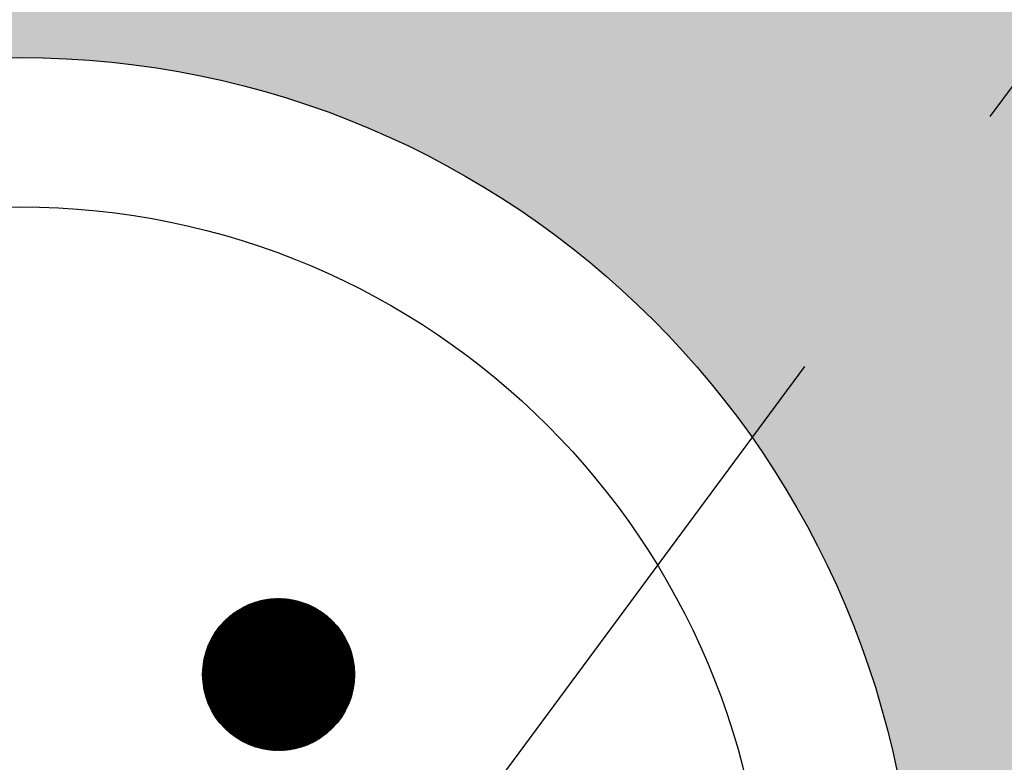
# Model space of a CAD drawing. Extents: x 333785 to 385459, y -97479 to 8502.
# Tile 84 of 89: x 363039 to 363236, y -10186 to -10037. Entities that reach past the tile are written whole.
import ezdxf

# ---------------------------------------------------------------- set-up
doc = ezdxf.new("R2010")
doc.units = 0
doc.header["$LTSCALE"] = 10
doc.linetypes.add('DASHED', pattern=[0.75, 0.5, -0.25])
doc.layers.get('0').update_dxf_attribs({"color": 1, "linetype": 'CONTINUOUS'})
doc.layers.add('A000T600', color=6, linetype='CONTINUOUS')

msp = doc.modelspace()

# ---------------------------------------------------------------- hatches: boundary and pattern name
at = {"linetype": 'Continuous'}
msp.add_hatch(color=256, dxfattribs=at).paths.add_polyline_path([(363105.85, -10168.79, 1), (363075.33, -10168.79, 1)])
at = {"layer": 'A000T600', "true_color": 0x383e42, "transparency": 33554559}
h = msp.add_hatch(color=250, dxfattribs=at)
h.dxf.hatch_style = 1
h.paths.add_polyline_path([(365268.65, -9761.68), (364068.65, -9761.68), (364068.65, -11861.68), (365268.65, -11861.68)])
h.paths.add_polyline_path([(364488.65, -10224.87, -1), (364848.65, -10224.87, -1)], flags=16)
h.paths.add_polyline_path([(364518.65, -10224.87, -1), (364818.65, -10224.87, -1)], flags=0)
h.paths.add_polyline_path([(365055.29, -10631.23), (365087.21, -10631.23), (365087.21, -11211.7), (365055.29, -11211.7)], flags=16)
h.paths.add_polyline_path([(365208.75, -11513.32, -1), (365157.75, -11513.32, -1)], flags=16)
h.paths.add_polyline_path([(365188.75, -11512.7), (365188.75, -11524.56, -1.000172), (365177.75, -11524.58), (365177.75, -11512.7, -2.931626)], flags=0)
h.paths.add_polyline_path([(365165.5, -11513.32, -1), (365163, -11513.32, -1)], flags=0)
h.paths.add_polyline_path([(365203.5, -11513.32, -1), (365201, -11513.32, -1)], flags=0)
h.paths.add_polyline_path([(363463.65, -9761.68), (362613.65, -9761.68), (362613.65, -11861.68), (363463.65, -11861.68)])
h.paths.add_polyline_path([(362858.65, -10224.87, -1), (363218.65, -10224.87, -1)], flags=16)
h.paths.add_polyline_path([(362888.65, -10224.87, -1), (363188.65, -10224.87, -1)], flags=0)
h.paths.add_polyline_path([(363313.5, -10631.23), (363345.42, -10631.23), (363345.42, -11211.7), (363313.5, -11211.7)], flags=16)
h.paths.add_polyline_path([(363403.75, -11513.32, -1), (363352.75, -11513.32, -1)], flags=16)
h.paths.add_polyline_path([(363383.75, -11512.7), (363383.75, -11524.56, -1.000172), (363372.75, -11524.58), (363372.75, -11512.7, -2.931626)], flags=0)
h.paths.add_polyline_path([(363360.5, -11513.32, -1), (363358, -11513.32, -1)], flags=0)
h.paths.add_polyline_path([(363398.5, -11513.32, -1), (363396, -11513.32, -1)], flags=0)
h.paths.add_polyline_path([(361841.15, -9761.68), (360991.15, -9761.68), (360991.15, -11861.68), (361841.15, -11861.68)])
h.paths.add_polyline_path([(361691, -10631.23), (361722.92, -10631.23), (361722.92, -11211.7), (361691, -11211.7)], flags=16)
h.paths.add_polyline_path([(361236.15, -10224.87, -1), (361596.15, -10224.87, -1)], flags=16)
h.paths.add_polyline_path([(361266.15, -10224.87, -1), (361566.15, -10224.87, -1)], flags=0)
h.paths.add_polyline_path([(361781.25, -11513.32, -1), (361730.25, -11513.32, -1)], flags=16)
h.paths.add_polyline_path([(361761.25, -11512.7), (361761.25, -11524.56, -1.000172), (361750.25, -11524.58), (361750.25, -11512.7, -2.931626)], flags=0)
h.paths.add_polyline_path([(361738, -11513.32, -1), (361735.5, -11513.32, -1)], flags=0)
h.paths.add_polyline_path([(361776, -11513.32, -1), (361773.5, -11513.32, -1)], flags=0)

# ---------------------------------------------------------------- linework, layer by layer
at = {"linetype": 'Continuous'}
for p, q in [((363075.33, -10168.53), (363090.33, -10153.53)), ((363075.33, -10168.63), (363090.43, -10153.53)), ((363075.33, -10168.73), (363090.53, -10153.53)), ((363075.33, -10168.83), (363090.63, -10153.53)), ((363075.33, -10168.93), (363090.73, -10153.53)), ((363075.33, -10169.02), (363090.82, -10153.53)), ((363075.33, -10168.43), (363090.23, -10153.54)), ((363075.33, -10169.12), (363090.92, -10153.54)), ((363075.34, -10168.23), (363090.03, -10153.54)), ((363075.34, -10168.33), (363090.13, -10153.54)), ((363075.34, -10169.22), (363091.02, -10153.54)), ((363075.34, -10169.31), (363091.11, -10153.54)), ((363075.34, -10169.41), (363091.21, -10153.54)), ((363075.34, -10168.13), (363089.92, -10153.55)), ((363075.35, -10168.02), (363089.82, -10153.55)), ((363075.35, -10169.5), (363091.3, -10153.55)), ((363075.35, -10169.6), (363091.4, -10153.55)), ((363075.36, -10167.81), (363089.61, -10153.56)), ((363075.36, -10167.92), (363089.72, -10153.56)), ((363075.36, -10169.69), (363091.49, -10153.56)), ((363075.36, -10169.78), (363091.58, -10153.56)), ((363075.37, -10167.71), (363089.51, -10153.57)), ((363075.37, -10169.87), (363091.67, -10153.57)), ((363075.38, -10167.6), (363089.4, -10153.58)), ((363075.38, -10169.97), (363091.77, -10153.58)), ((363075.38, -10170.06), (363091.86, -10153.58)), ((363075.39, -10167.49), (363089.29, -10153.59)), ((363075.39, -10170.15), (363091.95, -10153.59)), ((363075.4, -10167.39), (363089.18, -10153.6)), ((363075.4, -10170.24), (363092.04, -10153.6)), ((363075.41, -10167.28), (363089.08, -10153.61)), ((363075.41, -10170.33), (363092.13, -10153.61)), ((363075.42, -10167.17), (363088.97, -10153.62)), ((363075.42, -10170.42), (363092.22, -10153.62)), ((363075.43, -10167.06), (363088.86, -10153.63)), ((363075.43, -10170.51), (363092.3, -10153.63)), ((363075.44, -10166.94), (363088.74, -10153.64)), ((363075.44, -10170.59), (363092.39, -10153.64)), ((363075.45, -10170.68), (363092.48, -10153.65)), ((363075.46, -10166.83), (363088.63, -10153.66)), ((363075.46, -10170.77), (363092.57, -10153.66)), ((363075.47, -10166.72), (363088.52, -10153.67)), ((363075.47, -10170.86), (363092.65, -10153.67)), ((363075.48, -10170.94), (363092.74, -10153.68)), ((363075.49, -10166.6), (363088.4, -10153.69)), ((363075.5, -10171.03), (363092.83, -10153.7)), ((363075.51, -10166.49), (363088.29, -10153.71)), ((363075.51, -10171.11), (363092.91, -10153.71)), ((363075.52, -10166.37), (363088.17, -10153.72)), ((363075.52, -10171.2), (363093, -10153.72)), ((363075.54, -10166.25), (363088.05, -10153.74)), ((363075.54, -10171.28), (363093.08, -10153.74)), ((363075.55, -10171.37), (363093.17, -10153.75)), ((363075.56, -10166.13), (363087.93, -10153.76)), ((363075.56, -10171.45), (363093.25, -10153.77)), ((363075.58, -10171.54), (363093.33, -10153.78)), ((363075.59, -10166.01), (363087.81, -10153.79)), ((363075.59, -10171.62), (363093.42, -10153.8)), ((363075.61, -10165.89), (363087.69, -10153.81)), ((363075.61, -10171.7), (363093.5, -10153.81)), ((363075.63, -10165.77), (363087.57, -10153.83)), ((363075.63, -10171.78), (363093.58, -10153.83)), ((363075.64, -10171.87), (363093.66, -10153.84)), ((363075.66, -10165.65), (363087.44, -10153.86)), ((363075.66, -10171.95), (363093.75, -10153.86)), ((363075.68, -10172.03), (363093.83, -10153.88)), ((363075.69, -10165.52), (363087.32, -10153.89)), ((363075.7, -10172.11), (363093.91, -10153.9)), ((363075.71, -10165.39), (363087.19, -10153.91)), ((363075.71, -10172.19), (363093.99, -10153.91)), ((363075.73, -10172.27), (363094.07, -10153.93)), ((363075.74, -10165.26), (363087.06, -10153.94)), ((363075.75, -10172.35), (363094.15, -10153.95)), ((363075.77, -10172.43), (363094.23, -10153.97)), ((363075.77, -10165.13), (363086.93, -10153.98)), ((363075.79, -10172.51), (363094.31, -10153.99)), ((363075.81, -10165), (363086.8, -10154.01)), ((363075.81, -10172.59), (363094.38, -10154.01)), ((363075.83, -10172.66), (363094.46, -10154.03)), ((363075.84, -10164.87), (363086.67, -10154.04)), ((363075.85, -10172.74), (363094.54, -10154.05)), ((363075.87, -10172.82), (363094.62, -10154.07)), ((363075.88, -10164.73), (363086.53, -10154.08)), ((363075.89, -10172.9), (363094.7, -10154.09)), ((363075.91, -10172.97), (363094.77, -10154.12)), ((363075.92, -10164.6), (363086.4, -10154.12)), ((363075.94, -10173.05), (363094.85, -10154.14)), ((363075.96, -10164.46), (363086.26, -10154.16)), ((363075.96, -10173.13), (363094.92, -10154.16)), ((363075.98, -10173.2), (363095, -10154.18)), ((363076, -10164.32), (363086.12, -10154.2)), ((363076, -10173.28), (363095.08, -10154.21)), ((363076.03, -10173.35), (363095.15, -10154.23)), ((363076.05, -10164.17), (363085.97, -10154.25)), ((363076.05, -10173.43), (363095.23, -10154.25)), ((363076.08, -10173.5), (363095.3, -10154.28)), ((363076.09, -10164.03), (363085.83, -10154.29)), ((363076.1, -10173.58), (363095.37, -10154.3)), ((363076.12, -10173.65), (363095.45, -10154.33)), ((363076.14, -10163.88), (363085.68, -10154.34)), ((363076.15, -10173.72), (363095.52, -10154.35)), ((363076.17, -10173.8), (363095.6, -10154.38)), ((363076.19, -10163.73), (363085.53, -10154.39)), ((363076.2, -10173.87), (363095.67, -10154.4)), ((363076.23, -10173.94), (363095.74, -10154.43)), ((363076.25, -10163.58), (363085.38, -10154.45)), ((363076.25, -10174.01), (363095.81, -10154.45)), ((363076.28, -10174.09), (363095.89, -10154.48)), ((363076.31, -10163.42), (363085.22, -10154.51)), ((363076.31, -10174.16), (363095.96, -10154.51)), ((363076.33, -10174.23), (363096.03, -10154.53)), ((363076.36, -10174.3), (363096.1, -10154.56)), ((363076.37, -10163.26), (363085.06, -10154.57)), ((363076.39, -10174.37), (363096.17, -10154.59)), ((363076.42, -10174.44), (363096.24, -10154.62)), ((363076.43, -10163.1), (363084.9, -10154.63)), ((363076.44, -10174.51), (363096.31, -10154.64)), ((363076.47, -10174.58), (363096.38, -10154.67)), ((363076.5, -10162.93), (363084.73, -10154.7)), ((363076.5, -10174.65), (363096.45, -10154.7)), ((363076.53, -10174.72), (363096.52, -10154.73)), ((363076.56, -10174.79), (363096.59, -10154.76)), ((363076.57, -10162.76), (363084.56, -10154.77)), ((363076.59, -10174.86), (363096.66, -10154.79)), ((363076.62, -10174.93), (363096.73, -10154.82)), ((363076.65, -10162.59), (363084.39, -10154.85)), ((363076.65, -10175), (363096.8, -10154.85)), ((363076.68, -10175.06), (363096.86, -10154.88)), ((363076.71, -10175.13), (363096.93, -10154.91)), ((363076.73, -10162.41), (363084.21, -10154.93)), ((363076.74, -10175.2), (363097, -10154.94)), ((363076.77, -10175.27), (363097.07, -10154.97)), ((363076.8, -10175.33), (363097.13, -10155.01)), ((363076.82, -10162.22), (363084.02, -10155.02)), ((363076.84, -10175.4), (363097.2, -10155.04)), ((363076.87, -10175.47), (363097.27, -10155.07)), ((363076.9, -10175.53), (363097.33, -10155.1)), ((363076.91, -10162.03), (363083.83, -10155.11)), ((363076.93, -10175.6), (363097.4, -10155.13)), ((363076.97, -10175.66), (363097.46, -10155.17)), ((363077, -10175.73), (363097.53, -10155.2)), ((363077.01, -10161.83), (363083.63, -10155.21)), ((363077.03, -10175.79), (363097.59, -10155.23)), ((363077.07, -10175.86), (363097.66, -10155.27)), ((363077.1, -10175.92), (363097.72, -10155.3)), ((363077.12, -10161.63), (363083.42, -10155.32)), ((363077.13, -10175.99), (363097.79, -10155.34)), ((363077.17, -10176.05), (363097.85, -10155.37)), ((363077.2, -10176.12), (363097.92, -10155.4)), ((363077.23, -10161.41), (363083.21, -10155.44)), ((363077.24, -10176.18), (363097.98, -10155.44)), ((363077.27, -10176.24), (363098.04, -10155.47)), ((363077.31, -10176.31), (363098.1, -10155.51)), ((363077.34, -10176.37), (363098.17, -10155.55)), ((363077.36, -10161.18), (363082.98, -10155.56)), ((363077.38, -10176.43), (363098.23, -10155.58)), ((363077.42, -10176.49), (363098.29, -10155.62)), ((363077.45, -10176.56), (363098.35, -10155.65)), ((363077.49, -10176.62), (363098.42, -10155.69)), ((363077.5, -10160.95), (363082.74, -10155.7)), ((363077.53, -10176.68), (363098.48, -10155.73)), ((363077.56, -10176.74), (363098.54, -10155.77)), ((363077.6, -10176.8), (363098.6, -10155.8)), ((363077.64, -10176.86), (363098.66, -10155.84)), ((363077.66, -10160.69), (363082.49, -10155.86)), ((363077.68, -10176.92), (363098.72, -10155.88)), ((363077.72, -10176.98), (363098.78, -10155.92)), ((363077.75, -10177.04), (363098.84, -10155.96)), ((363077.79, -10177.1), (363098.9, -10155.99)), ((363077.83, -10160.42), (363082.22, -10156.03)), ((363077.83, -10177.16), (363098.96, -10156.03)), ((363077.87, -10177.22), (363099.02, -10156.07)), ((363077.91, -10177.28), (363099.08, -10156.11)), ((363077.95, -10177.34), (363099.14, -10156.15)), ((363077.99, -10177.4), (363099.2, -10156.19)), ((363078.03, -10177.46), (363099.26, -10156.23)), ((363078.04, -10160.12), (363081.91, -10156.24)), ((363078.07, -10177.51), (363099.31, -10156.27)), ((363078.11, -10177.57), (363099.37, -10156.31)), ((363078.15, -10177.63), (363099.43, -10156.35)), ((363078.19, -10177.69), (363099.49, -10156.39)), ((363078.23, -10177.75), (363099.54, -10156.43)), ((363078.28, -10159.77), (363081.57, -10156.48)), ((363078.28, -10177.8), (363099.6, -10156.48)), ((363078.32, -10177.86), (363099.66, -10156.52)), ((363078.36, -10177.92), (363099.71, -10156.56)), ((363078.4, -10177.97), (363099.77, -10156.6)), ((363078.44, -10178.03), (363099.83, -10156.64)), ((363078.49, -10178.08), (363099.88, -10156.69)), ((363078.53, -10178.14), (363099.94, -10156.73)), ((363078.57, -10178.19), (363099.99, -10156.77)), ((363078.59, -10159.37), (363081.16, -10156.79)), ((363078.62, -10178.25), (363100.05, -10156.82)), ((363078.66, -10178.3), (363100.1, -10156.86)), ((363078.7, -10178.36), (363100.16, -10156.9)), ((363078.75, -10178.41), (363100.21, -10156.95)), ((363078.79, -10178.47), (363100.27, -10156.99)), ((363078.84, -10178.52), (363100.32, -10157.04)), ((363078.88, -10178.58), (363100.37, -10157.08)), ((363078.93, -10178.63), (363100.43, -10157.13)), ((363078.97, -10178.68), (363100.48, -10157.17)), ((363079.02, -10178.74), (363100.53, -10157.22)), ((363079.05, -10158.8), (363080.6, -10157.25)), ((363079.06, -10178.79), (363100.59, -10157.26)), ((363079.11, -10178.84), (363100.64, -10157.31)), ((363079.15, -10178.89), (363100.69, -10157.35)), ((363079.2, -10178.95), (363100.74, -10157.4)), ((363079.25, -10179), (363100.8, -10157.45)), ((363079.29, -10179.05), (363100.85, -10157.49)), ((363079.34, -10179.1), (363100.9, -10157.54)), ((363079.39, -10179.15), (363100.95, -10157.59)), ((363079.43, -10179.2), (363101, -10157.64)), ((363079.48, -10179.25), (363101.05, -10157.68)), ((363079.53, -10179.3), (363101.1, -10157.73)), ((363079.58, -10179.36), (363101.15, -10157.78)), ((363079.63, -10179.41), (363101.2, -10157.83)), ((363079.68, -10179.46), (363101.25, -10157.88)), ((363079.72, -10179.5), (363101.3, -10157.93)), ((363079.77, -10179.55), (363101.35, -10157.97)), ((363079.82, -10179.6), (363101.4, -10158.02)), ((363079.87, -10179.65), (363101.45, -10158.07)), ((363079.92, -10179.7), (363101.5, -10158.12)), ((363079.97, -10179.75), (363101.55, -10158.17)), ((363080.02, -10179.8), (363101.6, -10158.22)), ((363080.07, -10179.85), (363101.65, -10158.27)), ((363080.12, -10179.89), (363101.69, -10158.32)), ((363080.17, -10179.94), (363101.74, -10158.37)), ((363080.22, -10179.99), (363101.79, -10158.43)), ((363080.28, -10180.04), (363101.84, -10158.48)), ((363080.33, -10180.08), (363101.88, -10158.53)), ((363080.38, -10180.13), (363101.93, -10158.58)), ((363080.43, -10180.18), (363101.98, -10158.63)), ((363080.48, -10180.22), (363102.02, -10158.68)), ((363080.54, -10180.27), (363102.07, -10158.74)), ((363080.59, -10180.32), (363102.11, -10158.79)), ((363080.64, -10180.36), (363102.16, -10158.84)), ((363080.69, -10180.41), (363102.21, -10158.9)), ((363080.75, -10180.45), (363102.25, -10158.95)), ((363080.8, -10180.5), (363102.3, -10159)), ((363080.85, -10180.54), (363102.34, -10159.06)), ((363080.91, -10180.59), (363102.38, -10159.11)), ((363080.96, -10180.63), (363102.43, -10159.16)), ((363081.02, -10180.67), (363102.47, -10159.22)), ((363081.07, -10180.72), (363102.52, -10159.27)), ((363081.13, -10180.76), (363102.56, -10159.33)), ((363081.18, -10180.81), (363102.6, -10159.38)), ((363081.24, -10180.85), (363102.65, -10159.44)), ((363081.29, -10180.89), (363102.69, -10159.49)), ((363081.35, -10180.93), (363102.73, -10159.55)), ((363081.4, -10180.98), (363102.78, -10159.61)), ((363081.46, -10181.02), (363102.82, -10159.66)), ((363081.52, -10181.06), (363102.86, -10159.72)), ((363081.57, -10181.1), (363102.9, -10159.78)), ((363081.63, -10181.14), (363102.94, -10159.83)), ((363081.69, -10181.19), (363102.98, -10159.89)), ((363081.75, -10181.23), (363103.03, -10159.95)), ((363081.8, -10181.27), (363103.07, -10160)), ((363081.86, -10181.31), (363103.11, -10160.06)), ((363081.92, -10181.35), (363103.15, -10160.12)), ((363081.98, -10181.39), (363103.19, -10160.18)), ((363082.04, -10181.43), (363103.23, -10160.24)), ((363082.1, -10181.47), (363103.27, -10160.3)), ((363082.15, -10181.51), (363103.31, -10160.36)), ((363082.21, -10181.55), (363103.34, -10160.41)), ((363082.27, -10181.58), (363103.38, -10160.47)), ((363082.33, -10181.62), (363103.42, -10160.53)), ((363082.39, -10181.66), (363103.46, -10160.59)), ((363082.45, -10181.7), (363103.5, -10160.65)), ((363082.51, -10181.74), (363103.54, -10160.72)), ((363082.57, -10181.78), (363103.57, -10160.78)), ((363082.64, -10181.81), (363103.61, -10160.84)), ((363082.7, -10181.85), (363103.65, -10160.9)), ((363082.76, -10181.89), (363103.69, -10160.96)), ((363082.82, -10181.92), (363103.72, -10161.02)), ((363082.88, -10181.96), (363103.76, -10161.08)), ((363082.94, -10182), (363103.8, -10161.15)), ((363083.01, -10182.03), (363103.83, -10161.21)), ((363083.07, -10182.07), (363103.87, -10161.27)), ((363083.13, -10182.1), (363103.9, -10161.33)), ((363083.2, -10182.14), (363103.94, -10161.4)), ((363083.26, -10182.17), (363103.97, -10161.46)), ((363083.32, -10182.21), (363104.01, -10161.52)), ((363083.39, -10182.24), (363104.04, -10161.59)), ((363083.45, -10182.28), (363104.08, -10161.65)), ((363083.52, -10182.31), (363104.11, -10161.72)), ((363083.58, -10182.35), (363104.14, -10161.78)), ((363083.65, -10182.38), (363104.18, -10161.85)), ((363083.71, -10182.41), (363104.21, -10161.91)), ((363083.78, -10182.45), (363104.24, -10161.98)), ((363083.84, -10182.48), (363104.28, -10162.04)), ((363083.91, -10182.51), (363104.31, -10162.11)), ((363083.98, -10182.54), (363104.34, -10162.18)), ((363084.04, -10182.57), (363104.37, -10162.24)), ((363084.11, -10182.61), (363104.4, -10162.31)), ((363084.18, -10182.64), (363104.44, -10162.38)), ((363084.24, -10182.67), (363104.47, -10162.44)), ((363084.31, -10182.7), (363104.5, -10162.51)), ((363084.38, -10182.73), (363104.53, -10162.58)), ((363084.45, -10182.76), (363104.56, -10162.65)), ((363084.52, -10182.79), (363104.59, -10162.72)), ((363084.58, -10182.82), (363104.62, -10162.79)), ((363084.65, -10182.85), (363104.65, -10162.86)), ((363084.72, -10182.88), (363104.68, -10162.92)), ((363084.79, -10182.91), (363104.71, -10162.99)), ((363084.86, -10182.93), (363104.73, -10163.06)), ((363084.93, -10182.96), (363104.76, -10163.13)), ((363085, -10182.99), (363104.79, -10163.2)), ((363085.07, -10183.02), (363104.82, -10163.28)), ((363085.15, -10183.05), (363104.85, -10163.35)), ((363085.22, -10183.07), (363104.87, -10163.42)), ((363085.29, -10183.1), (363104.9, -10163.49)), ((363085.36, -10183.13), (363104.93, -10163.56)), ((363085.43, -10183.15), (363104.95, -10163.63)), ((363085.51, -10183.18), (363104.98, -10163.71)), ((363085.58, -10183.2), (363105, -10163.78)), ((363085.65, -10183.23), (363105.03, -10163.85)), ((363085.73, -10183.25), (363105.05, -10163.93)), ((363085.8, -10183.28), (363105.08, -10164)), ((363085.87, -10183.3), (363105.1, -10164.07)), ((363085.95, -10183.33), (363105.13, -10164.15)), ((363086.02, -10183.35), (363105.15, -10164.22)), ((363086.1, -10183.37), (363105.17, -10164.3)), ((363086.17, -10183.4), (363105.2, -10164.37)), ((363086.25, -10183.42), (363105.22, -10164.45)), ((363086.33, -10183.44), (363105.24, -10164.53)), ((363086.4, -10183.46), (363105.26, -10164.6)), ((363086.48, -10183.49), (363105.29, -10164.68)), ((363086.56, -10183.51), (363105.31, -10164.76)), ((363086.63, -10183.53), (363105.33, -10164.83)), ((363086.71, -10183.55), (363105.35, -10164.91)), ((363086.79, -10183.57), (363105.37, -10164.99)), ((363086.87, -10183.59), (363105.39, -10165.07)), ((363086.95, -10183.61), (363105.41, -10165.15)), ((363087.03, -10183.63), (363105.43, -10165.23)), ((363087.11, -10183.65), (363105.45, -10165.31)), ((363087.19, -10183.67), (363105.46, -10165.39)), ((363087.27, -10183.68), (363105.48, -10165.47)), ((363087.35, -10183.7), (363105.5, -10165.55)), ((363087.43, -10183.72), (363105.52, -10165.63)), ((363087.51, -10183.74), (363105.54, -10165.71)), ((363087.59, -10183.75), (363105.55, -10165.79)), ((363087.67, -10183.77), (363105.57, -10165.87)), ((363087.76, -10183.78), (363105.58, -10165.96)), ((363087.84, -10183.8), (363105.6, -10166.04)), ((363087.92, -10183.82), (363105.61, -10166.12)), ((363088.01, -10183.83), (363105.63, -10166.21)), ((363088.09, -10183.84), (363105.64, -10166.29)), ((363088.18, -10183.86), (363105.66, -10166.38)), ((363088.26, -10183.87), (363105.67, -10166.46)), ((363088.35, -10183.88), (363105.68, -10166.55)), ((363088.43, -10183.9), (363105.7, -10166.63)), ((363088.52, -10183.91), (363105.71, -10166.72)), ((363088.6, -10183.92), (363105.72, -10166.81)), ((363088.69, -10183.93), (363105.73, -10166.89)), ((363088.78, -10183.94), (363105.74, -10166.98)), ((363088.87, -10183.95), (363105.75, -10167.07)), ((363088.96, -10183.96), (363105.76, -10167.16)), ((363089.05, -10183.97), (363105.77, -10167.25)), ((363089.14, -10183.98), (363105.78, -10167.34)), ((363089.23, -10183.99), (363105.79, -10167.43)), ((363089.32, -10184), (363105.8, -10167.52)), ((363089.41, -10184), (363105.8, -10167.61)), ((363089.5, -10184.01), (363105.81, -10167.7)), ((363089.59, -10184.02), (363105.82, -10167.79)), ((363089.68, -10184.02), (363105.82, -10167.89)), ((363089.78, -10184.03), (363105.83, -10167.98)), ((363089.87, -10184.03), (363105.83, -10168.07)), ((363089.97, -10184.04), (363105.84, -10168.17)), ((363090.06, -10184.04), (363105.84, -10168.26)), ((363090.16, -10184.04), (363105.84, -10168.36)), ((363090.25, -10184.05), (363105.85, -10168.45)), ((363090.35, -10184.05), (363105.85, -10168.55)), ((363090.45, -10184.05), (363105.85, -10168.65)), ((363090.54, -10184.05), (363105.85, -10168.74)), ((363090.64, -10184.05), (363105.85, -10168.84)), ((363090.74, -10184.05), (363105.85, -10168.94)), ((363090.84, -10184.05), (363105.85, -10169.04)), ((363090.94, -10184.05), (363105.85, -10169.14)), ((363091.04, -10184.04), (363105.84, -10169.24)), ((363091.14, -10184.04), (363105.84, -10169.35)), ((363091.25, -10184.04), (363105.84, -10169.45)), ((363091.35, -10184.03), (363105.83, -10169.55)), ((363091.45, -10184.03), (363105.82, -10169.66)), ((363091.56, -10184.02), (363105.82, -10169.76)), ((363091.66, -10184.01), (363105.81, -10169.87)), ((363091.77, -10184), (363105.8, -10169.97)), ((363091.88, -10184), (363105.79, -10170.08)), ((363091.99, -10183.99), (363105.79, -10170.19)), ((363092.1, -10183.98), (363105.77, -10170.3)), ((363092.21, -10183.96), (363105.76, -10170.41)), ((363092.32, -10183.95), (363105.75, -10170.52)), ((363092.43, -10183.94), (363105.74, -10170.63)), ((363092.54, -10183.93), (363105.72, -10170.74)), ((363092.65, -10183.91), (363105.71, -10170.85)), ((363092.77, -10183.89), (363105.69, -10170.97)), ((363092.88, -10183.88), (363105.68, -10171.08)), ((363093, -10183.86), (363105.66, -10171.2)), ((363093.12, -10183.84), (363105.64, -10171.32)), ((363093.24, -10183.82), (363105.62, -10171.44)), ((363093.36, -10183.8), (363105.6, -10171.56)), ((363093.48, -10183.77), (363105.57, -10171.68)), ((363093.6, -10183.75), (363105.55, -10171.8)), ((363093.73, -10183.72), (363105.52, -10171.93)), ((363093.85, -10183.7), (363105.5, -10172.05)), ((363093.98, -10183.67), (363105.47, -10172.18)), ((363094.11, -10183.64), (363105.44, -10172.31)), ((363094.24, -10183.61), (363105.41, -10172.44)), ((363094.37, -10183.58), (363105.37, -10172.57)), ((363094.5, -10183.54), (363105.34, -10172.7)), ((363094.64, -10183.5), (363105.3, -10172.84)), ((363094.77, -10183.47), (363105.26, -10172.97)), ((363094.91, -10183.43), (363105.22, -10173.11)), ((363095.05, -10183.38), (363105.18, -10173.25)), ((363095.19, -10183.34), (363105.14, -10173.4)), ((363095.34, -10183.29), (363105.09, -10173.54)), ((363095.49, -10183.24), (363105.04, -10173.69)), ((363095.64, -10183.19), (363104.99, -10173.84)), ((363095.79, -10183.14), (363104.94, -10173.99)), ((363095.95, -10183.08), (363104.88, -10174.15)), ((363096.11, -10183.02), (363104.82, -10174.31)), ((363096.27, -10182.95), (363104.75, -10174.47)), ((363096.44, -10182.89), (363104.69, -10174.64)), ((363096.61, -10182.81), (363104.61, -10174.81)), ((363096.78, -10182.74), (363104.54, -10174.98)), ((363096.96, -10182.66), (363104.46, -10175.16)), ((363097.14, -10182.57), (363104.37, -10175.35)), ((363097.34, -10182.48), (363104.28, -10175.54)), ((363097.53, -10182.38), (363104.18, -10175.73)), ((363097.74, -10182.27), (363104.07, -10175.94)), ((363097.95, -10182.16), (363103.95, -10176.15)), ((363098.18, -10182.03), (363103.83, -10176.38)), ((363098.42, -10181.89), (363103.69, -10176.62)), ((363098.67, -10181.74), (363103.54, -10176.87)), ((363098.94, -10181.56), (363103.36, -10177.14)), ((363099.24, -10181.36), (363103.16, -10177.44)), ((363099.58, -10181.12), (363102.92, -10177.78)), ((363099.98, -10180.82), (363102.62, -10178.18)), ((363100.52, -10180.38), (363102.17, -10178.72))]:
    msp.add_line(p, q, dxfattribs=at)
msp.add_circle((363090.59, -10168.79), 15.26, dxfattribs=at)
at = {"layer": 'A000T600', "color": 8, "linetype": 'DASHED', "ltscale": 25}
msp.add_line((363419.65, -9805.68), (362657.65, -10833.68), dxfattribs=at)
at = {"layer": 'A000T600', "color": 6}
msp.add_circle((363038.65, -10224.87), 180, dxfattribs=at)
at = {"layer": 'A000T600', "color": 7}
msp.add_circle((363038.65, -10224.87), 150, dxfattribs=at)

doc.saveas('drawing.dxf')
